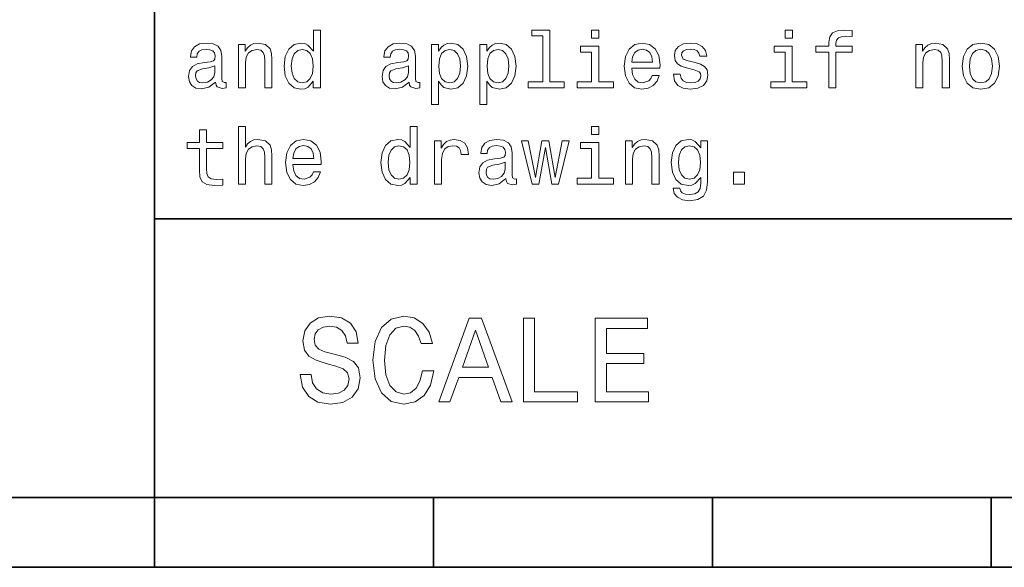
# Model space of a CAD drawing. Extents: x 0 to 420, y 0 to 297.
# Tile 14 of 28: x 215 to 250, y 8 to 27. Entities that reach past the tile are written whole.
import ezdxf

# ---------------------------------------------------------------- set-up
doc = ezdxf.new("R2010")
doc.units = 0

msp = doc.modelspace()

# ---------------------------------------------------------------- linework, layer by layer
at = {"color": 7, "lineweight": 35}
for p, q in [((220, 10), (220, 70)), ((220, 20), (410, 20)), ((10, 10), (410, 10)), ((220, 10), (220, 7.5)), ((220, 10), (410, 10)), ((230, 10), (230, 7.5)), ((240, 10), (240, 7.5)), ((250, 10), (250, 7.5)), ((110, 7.5), (310, 7.5))]:
    msp.add_line(p, q, dxfattribs=at)
at = {"color": 7, "lineweight": 13}
for points in [[(225.69165, 24.937321), (225.69165, 24.698128), (225.945251, 24.698128), (225.945251, 26.767292), (225.694519, 26.767292), (225.694519, 26.009367), (225.501434, 26.228388), (225.383286, 26.28026), (225.247833, 26.300434), (225.002884, 26.242796), (224.812683, 26.081413), (224.688766, 25.822046), (224.645538, 25.473343), (224.688766, 25.124641), (224.812683, 24.862392), (225.002884, 24.698128), (225.247833, 24.643373), (225.383286, 24.663546), (225.504318, 24.715418)], [(233.919312, 26.554035), (233.919312, 24.911385), (233.39769, 24.911385), (233.39769, 24.698128), (234.691635, 24.698128), (234.691635, 24.911385), (234.172913, 24.911385), (234.172913, 26.767292), (233.521606, 26.767292), (233.521606, 26.554035)], [(235.933716, 26.767292), (235.66571, 26.767292), (235.66571, 26.479107), (235.933716, 26.479107)], [(242.873199, 26.767292), (242.605194, 26.767292), (242.605194, 26.479107), (242.873199, 26.479107)], [(244.175797, 25.977667), (244.175797, 24.698128), (244.429398, 24.698128), (244.429398, 25.977667), (245.005768, 25.977667), (245.005768, 26.193806), (244.429398, 26.193806), (244.429398, 26.288906), (244.44957, 26.404179), (244.515854, 26.481989), (244.628235, 26.528099), (244.789627, 26.545389), (245.005768, 26.533863), (245.005768, 26.752882), (244.731995, 26.767292), (244.484146, 26.741356), (244.311234, 26.663546), (244.207489, 26.528099), (244.175797, 26.335014), (244.175797, 26.193806), (243.711823, 26.193806), (243.711823, 25.977667)], [(222.190201, 24.899857), (222.190201, 24.891211), (222.204605, 24.793228), (222.247833, 24.724064), (222.429398, 24.66931), (222.570602, 24.692364), (222.570602, 24.888329), (222.510086, 24.879684), (222.429398, 24.917149), (222.414978, 25.032421), (222.414978, 25.833574), (222.380402, 26.038185), (222.279541, 26.182278), (222.103745, 26.268732), (221.855911, 26.300434), (221.613831, 26.26585), (221.435165, 26.167868), (221.322769, 26.015131), (221.285309, 25.813402), (221.285309, 25.79611), (221.51297, 25.79611), (221.533142, 25.917149), (221.596542, 26.003603), (221.700287, 26.055477), (221.84726, 26.075649), (221.98848, 26.061239), (222.08934, 26.018013), (222.149857, 25.943085), (222.170029, 25.839338), (222.158508, 25.7183), (222.112396, 25.657782), (221.997116, 25.628963), (221.780975, 25.605909), (221.533142, 25.554035), (221.357346, 25.461817), (221.253601, 25.317724), (221.221909, 25.104467), (221.250717, 24.914267), (221.340057, 24.773056), (221.484146, 24.683718), (221.682999, 24.652018), (221.951004, 24.712538)], [(223.005768, 24.698128), (223.259369, 24.698128), (223.259369, 25.591499), (223.285309, 25.79611), (223.368881, 25.945967), (223.498566, 26.038185), (223.671463, 26.072767), (223.809799, 26.043949), (223.896255, 25.966139), (223.939484, 25.836456), (223.953888, 25.663546), (223.953888, 24.698128), (224.207489, 24.698128), (224.207489, 25.71542), (224.195969, 25.920031), (224.144089, 26.090059), (223.97406, 26.245678), (223.708939, 26.300434), (223.561966, 26.28026), (223.438034, 26.225506), (223.331406, 26.133286), (223.247833, 26.009367), (223.247833, 26.245678), (223.005768, 26.245678)], [(229.129684, 24.899857), (229.129684, 24.891211), (229.144089, 24.793228), (229.187317, 24.724064), (229.368881, 24.66931), (229.510086, 24.692364), (229.510086, 24.888329), (229.44957, 24.879684), (229.368881, 24.917149), (229.354462, 25.032421), (229.354462, 25.833574), (229.319885, 26.038185), (229.219025, 26.182278), (229.043228, 26.268732), (228.795395, 26.300434), (228.553314, 26.26585), (228.374634, 26.167868), (228.262253, 26.015131), (228.224777, 25.813402), (228.224777, 25.79611), (228.452454, 25.79611), (228.472626, 25.917149), (228.536026, 26.003603), (228.639771, 26.055477), (228.786743, 26.075649), (228.927948, 26.061239), (229.028824, 26.018013), (229.08934, 25.943085), (229.109512, 25.839338), (229.097977, 25.7183), (229.05188, 25.657782), (228.9366, 25.628963), (228.720459, 25.605909), (228.472626, 25.554035), (228.296829, 25.461817), (228.193085, 25.317724), (228.161377, 25.104467), (228.190201, 24.914267), (228.279541, 24.773056), (228.42363, 24.683718), (228.622482, 24.652018), (228.890488, 24.712538)], [(230.184433, 26.006485), (230.184433, 26.245678), (229.930832, 26.245678), (229.930832, 24.098703), (230.184433, 24.098703), (230.184433, 24.934439), (230.273773, 24.798992), (230.374634, 24.709656), (230.628235, 24.643373), (230.870316, 24.698128), (231.060516, 24.862392), (231.184433, 25.121759), (231.230545, 25.473343), (231.184433, 25.822046), (231.060516, 26.081413), (230.870316, 26.242796), (230.628235, 26.300434), (230.489914, 26.283142), (230.371765, 26.228388), (230.270889, 26.136168)], [(231.919312, 26.006485), (231.919312, 26.245678), (231.66571, 26.245678), (231.66571, 24.098703), (231.919312, 24.098703), (231.919312, 24.934439), (232.008652, 24.798992), (232.109512, 24.709656), (232.363113, 24.643373), (232.605194, 24.698128), (232.795395, 24.862392), (232.919312, 25.121759), (232.965424, 25.473343), (232.919312, 25.822046), (232.795395, 26.081413), (232.605194, 26.242796), (232.363113, 26.300434), (232.224777, 26.283142), (232.106628, 26.228388), (232.005768, 26.136168)], [(235.925064, 24.911385), (235.925064, 26.193806), (235.273773, 26.193806), (235.273773, 25.977667), (235.671463, 25.977667), (235.671463, 24.911385), (235.15274, 24.911385), (235.15274, 24.698128), (236.44957, 24.698128), (236.44957, 24.911385)], [(237.106628, 25.398417), (238.121033, 25.398417), (238.123917, 25.516571), (238.077805, 25.847984), (237.951004, 26.095821), (237.749283, 26.245678), (237.481262, 26.300434), (237.219025, 26.242796), (237.017288, 26.081413), (236.887604, 25.819164), (236.841492, 25.473343), (236.88472, 25.118877), (237.014404, 24.85951), (237.213257, 24.698128), (237.472626, 24.643373), (237.697403, 24.680838), (237.881836, 24.77882), (238.017288, 24.934439), (238.095093, 25.141932), (237.844376, 25.141932), (237.792511, 25.026657), (237.717575, 24.940203), (237.504318, 24.871038), (237.340057, 24.902739), (237.216141, 25.003603), (237.135437, 25.167868), (237.106628, 25.389771)], [(239.377518, 25.600145), (239.132568, 25.657782), (238.951004, 25.724064), (238.890488, 25.85951), (238.907776, 25.954613), (238.968292, 26.023777), (239.066284, 26.067003), (239.207489, 26.084295), (239.342941, 26.067003), (239.44957, 26.015131), (239.518738, 25.937321), (239.547546, 25.833574), (239.79538, 25.833574), (239.79538, 25.839338), (239.752167, 26.026657), (239.634003, 26.173632), (239.44957, 26.26585), (239.207489, 26.300434), (238.96254, 26.26585), (238.783859, 26.17075), (238.671463, 26.029539), (238.636887, 25.850866), (238.662827, 25.677956), (238.743515, 25.556917), (238.876083, 25.470463), (239.069168, 25.409943), (239.351578, 25.340778), (239.52449, 25.268732), (239.570602, 25.211096), (239.587891, 25.124641), (239.561951, 25.018013), (239.492798, 24.937321), (239.380402, 24.885448), (239.230545, 24.868156), (239.072052, 24.885448), (238.956772, 24.945967), (238.878967, 25.043949), (238.84726, 25.179396), (238.60231, 25.179396), (238.642654, 24.948849), (238.760803, 24.781702), (238.94812, 24.680838), (239.207489, 24.643373), (239.478378, 24.680838), (239.677231, 24.781702), (239.798264, 24.943085), (239.841492, 25.15346), (239.809799, 25.335016), (239.720459, 25.458935), (239.573486, 25.539627)], [(242.864548, 24.911385), (242.864548, 26.193806), (242.213257, 26.193806), (242.213257, 25.977667), (242.610947, 25.977667), (242.610947, 24.911385), (242.092224, 24.911385), (242.092224, 24.698128), (243.389053, 24.698128), (243.389053, 24.911385)], [(247.293945, 24.698128), (247.547546, 24.698128), (247.547546, 25.591499), (247.573486, 25.79611), (247.657059, 25.945967), (247.786743, 26.038185), (247.959656, 26.072767), (248.097992, 26.043949), (248.184433, 25.966139), (248.227661, 25.836456), (248.242081, 25.663546), (248.242081, 24.698128), (248.495682, 24.698128), (248.495682, 25.71542), (248.484146, 25.920031), (248.432281, 26.090059), (248.262253, 26.245678), (247.997116, 26.300434), (247.850143, 26.28026), (247.726227, 26.225506), (247.619598, 26.133286), (247.536026, 26.009367), (247.536026, 26.245678), (247.293945, 26.245678)], [(248.953888, 25.470463), (249, 25.118877), (249.132568, 24.85951), (249.342941, 24.698128), (249.625366, 24.643373), (249.904907, 24.698128), (250.11528, 24.856628), (250.247833, 25.115995), (250.296829, 25.470463), (250.247833, 25.822046), (250.11528, 26.084295), (249.904907, 26.242796), (249.625366, 26.300434), (249.342941, 26.242796), (249.132568, 26.081413), (249, 25.822046)], [(225.291061, 26.072767), (225.458206, 26.032421), (225.585022, 25.920031), (225.659943, 25.73271), (225.688766, 25.473343), (225.659943, 25.211096), (225.585022, 25.023777), (225.458206, 24.908503), (225.291061, 24.871038), (225.132568, 24.908503), (225.01152, 25.023777), (224.930832, 25.213978), (224.904892, 25.473343), (224.930832, 25.729828), (225.01152, 25.917149), (225.132568, 26.032421)], [(230.585022, 24.871038), (230.414978, 24.908503), (230.291061, 25.023777), (230.213257, 25.211096), (230.187317, 25.473343), (230.213257, 25.73271), (230.291061, 25.920031), (230.414978, 26.032421), (230.585022, 26.072767), (230.740631, 26.032421), (230.864548, 25.917149), (230.942368, 25.729828), (230.971176, 25.473343), (230.942368, 25.213978), (230.864548, 25.023777), (230.740631, 24.908503)], [(232.319885, 24.871038), (232.149857, 24.908503), (232.02594, 25.023777), (231.94812, 25.211096), (231.922195, 25.473343), (231.94812, 25.73271), (232.02594, 25.920031), (232.149857, 26.032421), (232.319885, 26.072767), (232.47551, 26.032421), (232.599426, 25.917149), (232.677231, 25.729828), (232.706055, 25.473343), (232.677231, 25.213978), (232.599426, 25.023777), (232.47551, 24.908503)], [(237.106628, 25.611671), (237.138321, 25.81052), (237.216141, 25.957493), (237.33429, 26.046831), (237.489914, 26.078531), (237.642654, 26.046831), (237.760803, 25.957493), (237.832855, 25.81052), (237.858795, 25.611671)], [(249.213257, 25.473343), (249.239197, 25.73271), (249.319885, 25.920031), (249.44957, 26.035303), (249.625366, 26.075649), (249.798279, 26.035303), (249.927948, 25.922911), (250.008652, 25.73271), (250.03746, 25.473343), (250.008652, 25.211096), (249.927948, 25.020895), (249.798279, 24.905621), (249.625366, 24.868156), (249.44957, 24.905621), (249.319885, 25.020895), (249.239197, 25.211096)], [(222.161377, 25.239914), (222.126801, 25.090059), (222.034576, 24.974785), (221.896255, 24.899857), (221.726227, 24.87392), (221.616714, 24.888329), (221.53891, 24.934439), (221.489914, 25.015131), (221.47551, 25.127523), (221.48703, 25.228388), (221.533142, 25.300434), (221.717575, 25.381124), (221.951004, 25.415707), (222.161377, 25.484871)], [(229.100861, 25.239914), (229.066284, 25.090059), (228.97406, 24.974785), (228.835739, 24.899857), (228.66571, 24.87392), (228.556198, 24.888329), (228.478394, 24.934439), (228.429398, 25.015131), (228.414978, 25.127523), (228.426514, 25.228388), (228.472626, 25.300434), (228.657059, 25.381124), (228.890488, 25.415707), (229.100861, 25.484871)], [(223.005768, 21.242796), (223.259369, 21.242796), (223.259369, 22.136168), (223.285309, 22.340778), (223.368881, 22.490635), (223.498566, 22.582853), (223.671463, 22.617435), (223.809799, 22.588617), (223.896255, 22.510807), (223.939484, 22.381124), (223.953888, 22.208214), (223.953888, 21.242796), (224.207489, 21.242796), (224.207489, 22.260086), (224.195969, 22.464699), (224.144089, 22.634727), (223.97406, 22.790346), (223.708939, 22.8451), (223.564835, 22.824928), (223.440918, 22.770174), (223.337173, 22.683718), (223.259369, 22.565563), (223.259369, 23.31196), (223.005768, 23.31196)], [(229.161377, 21.481989), (229.161377, 21.242796), (229.414978, 21.242796), (229.414978, 23.31196), (229.164261, 23.31196), (229.164261, 22.554035), (228.971176, 22.773056), (228.853027, 22.824928), (228.717575, 22.8451), (228.472626, 22.787464), (228.282425, 22.626081), (228.158508, 22.366714), (228.11528, 22.018013), (228.158508, 21.66931), (228.282425, 21.407061), (228.472626, 21.242796), (228.717575, 21.188042), (228.853027, 21.208214), (228.97406, 21.260086)], [(235.933716, 23.31196), (235.66571, 23.31196), (235.66571, 23.023775), (235.933716, 23.023775)], [(221.610947, 22.522335), (221.610947, 21.747118), (221.628235, 21.496399), (221.708939, 21.323488), (221.870316, 21.222624), (222.144089, 21.188042), (222.443802, 21.20245), (222.443802, 21.421471), (222.224777, 21.404179), (222.02594, 21.427235), (221.919312, 21.499281), (221.873199, 21.620317), (221.864548, 21.790346), (221.864548, 22.522335), (222.443802, 22.522335), (222.443802, 22.738474), (221.864548, 22.738474), (221.864548, 23.190922), (221.610947, 23.190922), (221.610947, 22.738474), (221.172913, 22.738474), (221.172913, 22.522335)], [(224.96254, 21.943085), (225.976944, 21.943085), (225.979828, 22.061239), (225.933716, 22.392653), (225.806915, 22.64049), (225.605194, 22.790346), (225.337173, 22.8451), (225.074921, 22.787464), (224.873199, 22.626081), (224.743515, 22.363834), (224.697403, 22.018013), (224.740631, 21.663546), (224.870316, 21.404179), (225.069168, 21.242796), (225.328537, 21.188042), (225.553314, 21.225506), (225.737747, 21.323488), (225.873199, 21.479107), (225.951004, 21.6866), (225.700287, 21.6866), (225.648422, 21.571325), (225.573486, 21.484871), (225.360229, 21.415707), (225.195969, 21.447407), (225.072052, 21.548271), (224.991348, 21.712536), (224.96254, 21.934439)], [(224.96254, 22.156342), (224.994232, 22.355188), (225.072052, 22.502161), (225.190201, 22.591499), (225.345825, 22.623199), (225.498566, 22.591499), (225.616714, 22.502161), (225.688766, 22.355188), (225.714691, 22.156342)], [(228.760803, 22.617435), (228.927948, 22.577089), (229.054749, 22.464699), (229.129684, 22.277378), (229.158508, 22.018013), (229.129684, 21.755764), (229.054749, 21.568445), (228.927948, 21.453171), (228.760803, 21.415707), (228.60231, 21.453171), (228.481262, 21.568445), (228.400574, 21.758646), (228.374634, 22.018013), (228.400574, 22.274496), (228.481262, 22.461817), (228.60231, 22.577089)], [(230.040344, 21.242796), (230.293945, 21.242796), (230.293945, 22.127522), (230.319885, 22.340778), (230.39769, 22.493517), (230.52449, 22.585735), (230.694519, 22.617435), (230.82132, 22.597263), (230.916428, 22.539625), (230.97406, 22.441643), (230.994232, 22.309078), (231.250717, 22.309078), (231.216141, 22.542507), (231.121033, 22.709654), (230.96254, 22.81052), (230.746399, 22.8451), (230.599426, 22.822046), (230.472626, 22.76441), (230.360229, 22.666428), (230.270889, 22.533863), (230.270889, 22.790346), (230.040344, 22.790346)], [(232.599426, 21.444525), (232.599426, 21.435879), (232.613831, 21.337896), (232.657059, 21.268732), (232.838623, 21.213978), (232.979828, 21.237032), (232.979828, 21.432997), (232.919312, 21.424353), (232.838623, 21.461817), (232.824203, 21.577089), (232.824203, 22.378242), (232.789627, 22.582853), (232.688766, 22.726946), (232.51297, 22.8134), (232.265137, 22.8451), (232.023056, 22.81052), (231.844376, 22.712536), (231.731995, 22.559799), (231.694519, 22.35807), (231.694519, 22.340778), (231.922195, 22.340778), (231.942368, 22.461817), (232.005768, 22.548271), (232.109512, 22.600145), (232.256485, 22.620317), (232.39769, 22.605907), (232.498566, 22.562681), (232.559082, 22.487753), (232.579254, 22.384007), (232.567719, 22.262968), (232.521606, 22.20245), (232.406342, 22.173632), (232.190201, 22.150578), (231.942368, 22.098703), (231.766571, 22.006485), (231.662827, 21.862392), (231.631119, 21.649136), (231.659943, 21.458935), (231.749283, 21.317724), (231.893372, 21.228386), (232.092224, 21.196686), (232.360229, 21.257206)], [(233.780975, 21.242796), (234.01152, 22.556917), (234.242081, 21.242796), (234.484146, 21.242796), (234.864548, 22.790346), (234.619598, 22.790346), (234.363113, 21.476225), (234.135452, 22.790346), (233.88472, 22.790346), (233.657059, 21.476225), (233.400574, 22.790346), (233.158508, 22.790346), (233.53891, 21.242796)], [(235.925064, 21.456053), (235.925064, 22.738474), (235.273773, 22.738474), (235.273773, 22.522335), (235.671463, 22.522335), (235.671463, 21.456053), (235.15274, 21.456053), (235.15274, 21.242796), (236.44957, 21.242796), (236.44957, 21.456053)], [(236.88472, 21.242796), (237.138321, 21.242796), (237.138321, 22.136168), (237.164261, 22.340778), (237.247833, 22.490635), (237.377518, 22.582853), (237.55043, 22.617435), (237.688751, 22.588617), (237.775208, 22.510807), (237.818451, 22.381124), (237.832855, 22.208214), (237.832855, 21.242796), (238.086456, 21.242796), (238.086456, 22.260086), (238.074921, 22.464699), (238.023056, 22.634727), (237.853027, 22.790346), (237.587891, 22.8451), (237.440918, 22.824928), (237.317001, 22.770174), (237.210373, 22.677954), (237.126801, 22.554035), (237.126801, 22.790346), (236.88472, 22.790346)], [(239.824203, 21.31196), (239.824203, 22.790346), (239.582123, 22.790346), (239.582123, 22.539625), (239.383286, 22.767292), (239.262238, 22.824928), (239.126801, 22.8451), (238.881836, 22.787464), (238.691635, 22.626081), (238.567719, 22.366714), (238.52449, 22.018013), (238.567719, 21.666428), (238.691635, 21.407061), (238.881836, 21.242796), (239.126801, 21.188042), (239.265121, 21.208214), (239.380402, 21.260086), (239.582123, 21.479107), (239.582123, 21.260086), (239.559082, 21.087177), (239.495682, 20.963257), (239.374634, 20.891211), (239.193085, 20.865274), (239.034576, 20.882565), (238.92218, 20.925793), (238.855911, 21.000721), (238.835739, 21.101585), (238.590775, 21.101585), (238.590775, 21.090057), (238.628235, 20.905621), (238.743515, 20.767292), (238.927948, 20.677954), (239.17868, 20.646254), (239.478378, 20.689482), (239.677231, 20.81052), (239.789627, 21.020893)], [(238.786743, 22.018013), (238.812683, 22.274496), (238.890488, 22.464699), (239.01152, 22.577089), (239.172913, 22.617435), (239.342941, 22.577089), (239.469742, 22.464699), (239.547546, 22.274496), (239.57637, 22.018013), (239.547546, 21.755764), (239.469742, 21.568445), (239.342941, 21.453171), (239.172913, 21.415707), (239.01152, 21.453171), (238.890488, 21.568445), (238.812683, 21.758646)], [(232.570602, 21.784582), (232.536026, 21.634727), (232.443802, 21.519453), (232.305481, 21.444525), (232.135452, 21.418589), (232.02594, 21.432997), (231.94812, 21.479107), (231.899139, 21.559799), (231.88472, 21.672192), (231.896255, 21.773056), (231.942368, 21.845102), (232.126801, 21.925793), (232.360229, 21.960375), (232.570602, 22.029539)], [(240.752167, 21.242796), (241.149857, 21.242796), (241.149857, 21.672192), (240.752167, 21.672192)], [(225.618149, 14.418589), (225.224777, 14.418589), (225.311234, 13.960375), (225.527374, 13.623199), (225.860229, 13.42003), (226.309799, 13.346542), (226.755051, 13.415707), (227.087891, 13.605908), (227.299713, 13.904179), (227.377518, 14.297551), (227.312683, 14.652018), (227.131119, 14.881124), (226.837173, 15.032421), (226.443802, 15.144814), (226.106628, 15.226946), (225.886169, 15.322046), (225.760803, 15.460375), (225.721909, 15.676514), (225.760803, 15.871038), (225.873199, 16.018013), (226.046112, 16.117435), (226.283859, 16.152018), (226.52594, 16.108789), (226.716141, 15.992075), (226.841492, 15.797551), (226.902023, 15.533862), (227.295395, 15.533862), (227.295395, 15.542507), (227.226227, 15.948848), (227.023056, 16.251442), (226.703171, 16.441643), (226.270889, 16.506485), (225.881851, 16.441643), (225.579254, 16.260086), (225.38472, 15.979107), (225.315567, 15.615994), (225.371765, 15.291787), (225.536026, 15.071326), (225.795395, 14.924352), (226.149857, 14.81196), (226.5, 14.712537), (226.763687, 14.617435), (226.92363, 14.479107), (226.979828, 14.254323), (226.927948, 14.025216), (226.793945, 13.852305), (226.590775, 13.744237), (226.327087, 13.709655), (226.033142, 13.757205), (225.808365, 13.895534), (225.66571, 14.120317)], [(229.603745, 14.543948), (229.517288, 14.180836), (229.374634, 13.92147), (229.175797, 13.761528), (228.942368, 13.709655), (228.661377, 13.787464), (228.440918, 14.020894), (228.293945, 14.401298), (228.246399, 14.928675), (228.293945, 15.45173), (228.4366, 15.836456), (228.657059, 16.069885), (228.942368, 16.152018), (229.149857, 16.108789), (229.327087, 15.987753), (229.465424, 15.793228), (229.560516, 15.525217), (229.971176, 15.525217), (229.841492, 15.93588), (229.616714, 16.247118), (229.309799, 16.441643), (228.942368, 16.510807), (228.484146, 16.402739), (228.134003, 16.100145), (227.909225, 15.603026), (227.831406, 14.928675), (227.909225, 14.254323), (228.134003, 13.757205), (228.484146, 13.450289), (228.942368, 13.346542), (229.344376, 13.428675), (229.668594, 13.657782), (229.89769, 14.033862), (230.018738, 14.543948)], [(230.19165, 13.428675), (230.58934, 13.428675), (230.904907, 14.310519), (232.10231, 14.310519), (232.417862, 13.428675), (232.824203, 13.428675), (231.726227, 16.432999), (231.285309, 16.432999)], [(233.230545, 13.428675), (235.158508, 13.428675), (235.158508, 13.791787), (233.628235, 13.791787), (233.628235, 16.428675), (233.230545, 16.428675)], [(235.802597, 13.428675), (237.704605, 13.428675), (237.704605, 13.791787), (236.200287, 13.791787), (236.200287, 14.807637), (237.540344, 14.807637), (237.540344, 15.166427), (236.200287, 15.166427), (236.200287, 16.065563), (237.670029, 16.065563), (237.670029, 16.428675), (235.802597, 16.428675)], [(231.043228, 14.677955), (231.505768, 16.000721), (231.968292, 14.677955)]]:
    msp.add_lwpolyline(points, close=True, dxfattribs=at)

doc.saveas('drawing.dxf')
